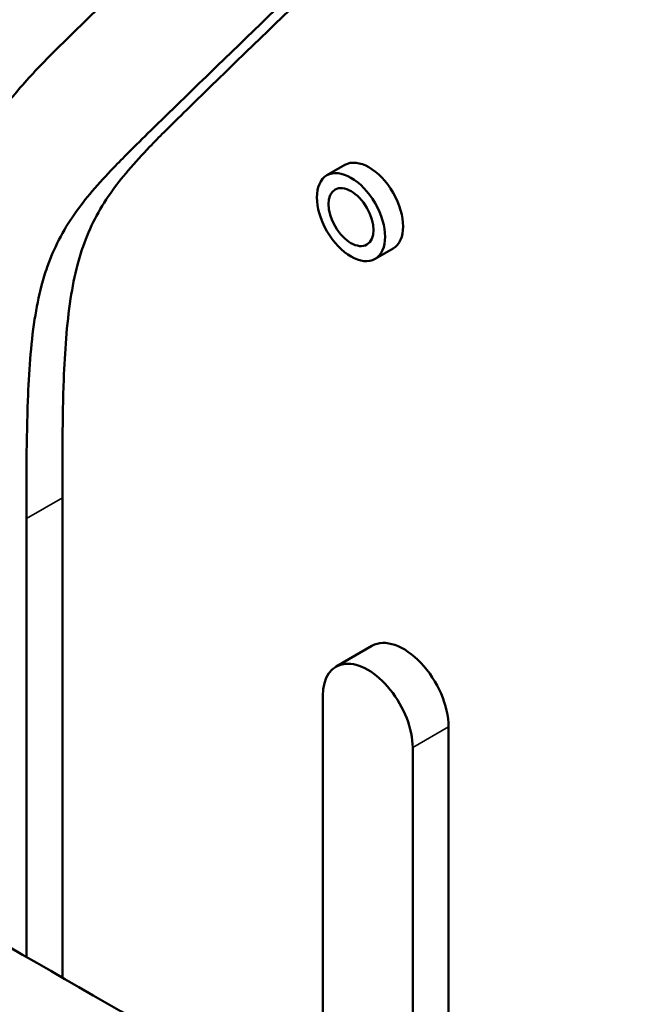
# Model space of a CAD drawing. Header units: millimetres. Extents: x 0 to 2100, y 0 to 1485.
# Tile 135 of 256: x 1695 to 1719, y 1130 to 1169. Entities that reach past the tile are written whole.
import ezdxf

# ---------------------------------------------------------------- set-up
doc = ezdxf.new("R2010")
doc.units = ezdxf.units.MM
doc.header["$LTSCALE"] = 5
doc.layers.add('Sichtbar (ISO)', color=7, linetype='Continuous', lineweight=50)
doc.layers.add('Sichtbar schmal (ISO)', color=7, linetype='Continuous', lineweight=35)

msp = doc.modelspace()

# ---------------------------------------------------------------- linework, layer by layer
at = {"layer": 'Sichtbar (ISO)'}
for p, q in [((1707.743, 1163.316), (1707.036, 1162.908)), ((1709.643, 1160.025), (1708.936, 1159.617)), ((1696.626, 1131.313), (1696.626, 1150.209)), ((1695.212, 1149.392), (1695.212, 1132.13)), ((1708.811, 1144.378), (1707.397, 1143.561)), ((1706.879, 1125.394), (1706.879, 1142.417)), ((1711.829, 1122.536), (1711.829, 1141.192)), ((1710.415, 1140.376), (1710.415, 1123.352))]:
    msp.add_line(p, q, dxfattribs=at)
for centre, major_axis, start_param, end_param in [((1708.693, 1161.671), (-0.95, 1.645), 3.141593, 6.283185), ((1710.061, 1142.213), (-1.25, 2.165), 3.926991, 6.283185), ((1708.647, 1141.396), (-1.25, 2.165), 3.926991, 7.068584)]:
    msp.add_ellipse(centre, major_axis=major_axis, ratio=0.57735, start_param=start_param, end_param=end_param, dxfattribs=at)
for major_axis in [(-0.95, 1.645), (-0.625, 1.083)]:
    msp.add_ellipse((1707.986, 1161.262), major_axis=major_axis, ratio=0.57735, dxfattribs=at)
for points, knots in [([(1679.479, 1162.549), (1679.479, 1164.11), (1679.476, 1165.674), (1679.534, 1167.201), (1679.575, 1168.294), (1679.647, 1169.369), (1679.802, 1170.384), (1679.872, 1170.844), (1679.96, 1171.293), (1680.071, 1171.72), (1680.137, 1171.97), (1680.21, 1172.212), (1680.292, 1172.447), (1680.426, 1172.827), (1680.582, 1173.186), (1680.756, 1173.524), (1681.126, 1174.239), (1681.579, 1174.859), (1682.065, 1175.433), (1682.339, 1175.756), (1682.623, 1176.064), (1682.912, 1176.366), (1683.1, 1176.561), (1683.29, 1176.754), (1683.481, 1176.946), (1683.777, 1177.242), (1684.075, 1177.535), (1684.374, 1177.827), (1685.15, 1178.586), (1685.926, 1179.344), (1686.705, 1180.1), (1688.224, 1181.574), (1689.75, 1183.039), (1691.259, 1184.528), (1691.632, 1184.897), (1692.004, 1185.266), (1692.369, 1185.645), (1692.963, 1186.262), (1693.539, 1186.902), (1694.055, 1187.621), (1694.511, 1188.255), (1694.92, 1188.95), (1695.23, 1189.748), (1695.392, 1190.165), (1695.526, 1190.61), (1695.634, 1191.077), (1695.838, 1191.96), (1695.947, 1192.92), (1696.009, 1193.909), (1696.042, 1194.45), (1696.061, 1195), (1696.074, 1195.553), (1696.098, 1196.629), (1696.096, 1197.721), (1696.096, 1198.811)], [0, 0, 0, 0, 0.091287, 0.091287, 0.091287, 0.156636, 0.156636, 0.156636, 0.186317, 0.186317, 0.186317, 0.203702, 0.203702, 0.203702, 0.231893, 0.231893, 0.231893, 0.291593, 0.291593, 0.291593, 0.325185, 0.325185, 0.325185, 0.346985, 0.346985, 0.346985, 0.380766, 0.380766, 0.380766, 0.468517, 0.468517, 0.468517, 0.63976, 0.63976, 0.63976, 0.682099, 0.682099, 0.682099, 0.750889, 0.750889, 0.750889, 0.811636, 0.811636, 0.811636, 0.843424, 0.843424, 0.843424, 0.903467, 0.903467, 0.903467, 0.936274, 0.936274, 0.936274, 1, 1, 1, 1]), ([(1708.293, 1187.696), (1708.293, 1186.575), (1708.296, 1185.066), (1708.225, 1183.068), (1708.115, 1181.757), (1707.871, 1180.48), (1707.452, 1179.391), (1706.831, 1178.371), (1706.046, 1177.386), (1705.103, 1176.376), (1703.984, 1175.265), (1701.207, 1172.553), (1698.283, 1169.748), (1695.627, 1167.113), (1694.588, 1165.938), (1693.71, 1164.764), (1692.947, 1163.322), (1692.476, 1161.97), (1692.157, 1160.656), (1691.904, 1159.043), (1691.757, 1157.123), (1691.674, 1154.526), (1691.676, 1152.667), (1691.676, 1151.434)], [0, 0, 0, 0, 0.065517, 0.088103, 0.119275, 0.146162, 0.172356, 0.201837, 0.236743, 0.271635, 0.312557, 0.364075, 0.585412, 0.640654, 0.666147, 0.710426, 0.755194, 0.787314, 0.810357, 0.845307, 0.891421, 0.927901, 1, 1, 1, 1]), ([(1711.825, 1183.702), (1711.822, 1183.265), (1711.81, 1182.273), (1711.74, 1180.288), (1711.514, 1178.295), (1710.867, 1176.157), (1709.781, 1174.312), (1708.341, 1172.711), (1705.861, 1170.245), (1703.175, 1167.667), (1700.584, 1165.138), (1699.317, 1163.897), (1698.541, 1163.108), (1697.567, 1162.052), (1696.645, 1160.79), (1696.063, 1159.449), (1695.744, 1158.399), (1695.413, 1156.701), (1695.207, 1153.637), (1695.212, 1150.954), (1695.212, 1149.392)], [0.0380916, 0.0380916, 0.0380916, 0.0380916, 0.0637256, 0.0965328, 0.156576, 0.1883636, 0.2491114, 0.3179007, 0.3602396, 0.5314832, 0.6192341, 0.6530146, 0.674815, 0.7084074, 0.7681072, 0.7962982, 0.8136828, 0.8433644, 0.9087128, 1, 1, 1, 1]), ([(1696.626, 1150.209), (1696.626, 1151.77), (1696.623, 1153.334), (1696.681, 1154.861), (1696.722, 1155.955), (1696.795, 1157.03), (1696.949, 1158.044), (1697.02, 1158.505), (1697.107, 1158.953), (1697.219, 1159.38), (1697.284, 1159.63), (1697.358, 1159.872), (1697.44, 1160.107), (1697.573, 1160.487), (1697.729, 1160.846), (1697.903, 1161.184), (1698.273, 1161.899), (1698.726, 1162.52), (1699.212, 1163.093), (1699.486, 1163.416), (1699.77, 1163.725), (1700.06, 1164.026), (1700.247, 1164.222), (1700.437, 1164.415), (1700.628, 1164.606), (1700.924, 1164.902), (1701.222, 1165.195), (1701.521, 1165.487), (1702.297, 1166.247), (1703.074, 1167.005), (1703.852, 1167.76), (1705.372, 1169.234), (1706.898, 1170.699), (1708.406, 1172.188), (1708.779, 1172.557), (1709.151, 1172.927), (1709.516, 1173.306), (1710.11, 1173.922), (1710.686, 1174.563), (1711.202, 1175.281), (1711.658, 1175.916), (1712.068, 1176.61), (1712.377, 1177.408), (1712.539, 1177.825), (1712.674, 1178.271), (1712.782, 1178.738), (1712.986, 1179.62), (1713.095, 1180.58), (1713.156, 1181.569), (1713.189, 1182.11), (1713.209, 1182.66), (1713.221, 1183.214), (1713.223, 1183.285), (1713.224, 1183.356), (1713.226, 1183.428)], [0, 0, 0, 0, 0.0912872, 0.0912872, 0.0912872, 0.1566356, 0.1566356, 0.1566356, 0.1863172, 0.1863172, 0.1863172, 0.2037018, 0.2037018, 0.2037018, 0.2318928, 0.2318928, 0.2318928, 0.2915926, 0.2915926, 0.2915926, 0.325185, 0.325185, 0.325185, 0.3469854, 0.3469854, 0.3469854, 0.3807659, 0.3807659, 0.3807659, 0.4685168, 0.4685168, 0.4685168, 0.6397604, 0.6397604, 0.6397604, 0.6820993, 0.6820993, 0.6820993, 0.7508886, 0.7508886, 0.7508886, 0.8116364, 0.8116364, 0.8116364, 0.843424, 0.843424, 0.843424, 0.9034672, 0.9034672, 0.9034672, 0.9362744, 0.9362744, 0.9362744, 0.9405009, 0.9405009, 0.9405009, 0.9405009]), ([(1718.9, 1118.453), (1712.986, 1121.868), (1707.073, 1125.282), (1695.245, 1132.111), (1689.332, 1135.525), (1683.418, 1138.939)], [0.000001, 0.000001, 0.000001, 0.000001, 2.508959, 2.508959, 5.017918, 5.017918, 5.017918, 5.017918])]:
    msp.add_open_spline(points, degree=3, knots=knots, dxfattribs=at)
at = {"layer": 'Sichtbar schmal (ISO)'}
for p, q in [((1696.626, 1150.209), (1695.212, 1149.392)), ((1710.415, 1140.376), (1711.829, 1141.192))]:
    msp.add_line(p, q, dxfattribs=at)

doc.saveas('drawing.dxf')
